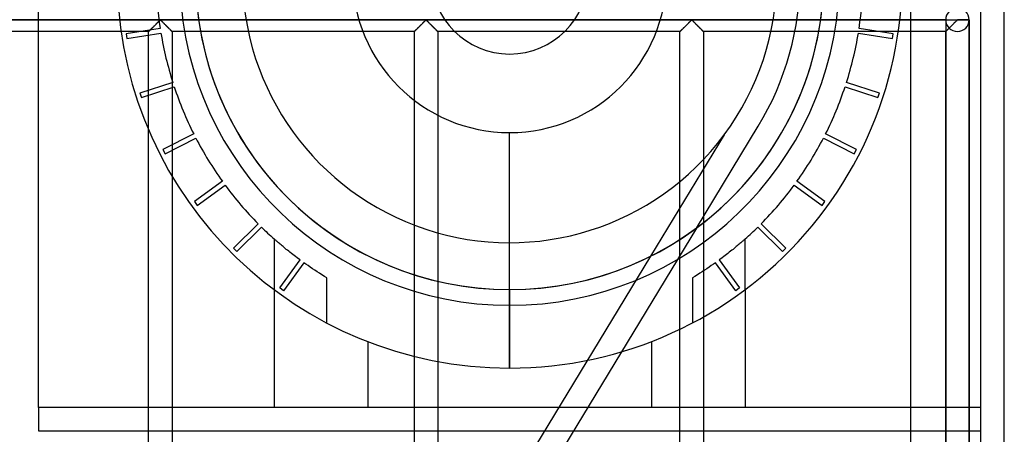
# Model space of a CAD drawing. Header units: millimetres. Extents: x -690 to 690, y -690 to 690.
# Tile 52 of 53: x 480 to 690, y 478 to 567. Entities that reach past the tile are written whole.
import ezdxf

# ---------------------------------------------------------------- set-up
doc = ezdxf.new("R2010")
doc.units = ezdxf.units.MM
doc.layers.add('MAIN-1', color=7, linetype='Continuous')
doc.layers.add('MAIN-2', color=7, linetype='Continuous')

msp = doc.modelspace()

# ---------------------------------------------------------------- linework, layer by layer
at = {"layer": 'MAIN-1'}
for p, q in [((690, -690), (690, 690)), ((670, 670), (670, -670)), ((484, 484), (484, 573.36)), ((501.29, 566.67), (484, 566.67)), ((670, 566.67), (667.71, 566.67)), ((501.61, 564.17), (484, 564.17)), ((670, 564.17), (667.39, 564.17)), ((507.5, 484), (507.5, 543.18)), ((512.5, 533.35), (512.5, 484)), ((534.25, 509.12), (534.25, 484)), ((584.5, 509.12), (584.5, 505.77)), ((634.75, 509.12), (634.75, 484)), ((584.5, 505.77), (584.5, 492.38)), ((554.25, 498.03), (554.25, 484)), ((614.75, 498.03), (614.75, 484)), ((484, 484), (484, 479)), ((670, 484), (484, 484)), ((484, 479), (670, 479))]:
    msp.add_line(p, q, dxfattribs=at)
for radius, start, end in [(83.75, 270, 7.6736), (83.75, 181.8946, 270), (70.35, 182.2556, 270), (67, 182.3685, 270), (70.35, 270, 357.7444), (67, 270, 357.6315)]:
    msp.add_arc((584.5, 576.12), radius, start, end, dxfattribs=at)
at = {"layer": 'MAIN-2'}
for p, q in [((685, -685), (685, 685)), ((-680, 566.67), (680, 566.67)), ((484, 566.67), (357.48, 566.67)), ((667.71, 566.67), (501.29, 566.67)), ((508.16, 564.82), (508.24, 564.91)), ((508.27, 564.93), (508.2, 564.87)), ((508.24, 564.91), (508.33, 565)), ((508.33, 564.99), (508.27, 564.93)), ((508.33, 565), (508.42, 565.09)), ((508.39, 565.06), (508.33, 564.99)), ((508.46, 565.12), (508.39, 565.06)), ((508.42, 565.09), (508.52, 565.18)), ((508.53, 565.19), (508.46, 565.12)), ((508.52, 565.18), (508.61, 565.28)), ((508.59, 565.26), (508.53, 565.19)), ((508.66, 565.33), (508.59, 565.26)), ((508.61, 565.28), (508.71, 565.37)), ((508.73, 565.39), (508.66, 565.33)), ((508.71, 565.37), (508.8, 565.47)), ((508.8, 565.46), (508.73, 565.39)), ((508.8, 565.47), (508.9, 565.56)), ((508.87, 565.53), (508.8, 565.46)), ((508.94, 565.6), (508.87, 565.53)), ((508.9, 565.56), (509, 565.66)), ((509.01, 565.67), (508.94, 565.6)), ((509, 565.66), (509.09, 565.76)), ((509.07, 565.74), (509.01, 565.67)), ((509.14, 565.81), (509.07, 565.74)), ((509.09, 565.76), (509.19, 565.85)), ((509.21, 565.87), (509.14, 565.81)), ((509.19, 565.85), (509.28, 565.94)), ((509.27, 565.94), (509.21, 565.87)), ((509.34, 566), (509.27, 565.94)), ((509.28, 565.94), (509.37, 566.03)), ((509.41, 566.07), (509.34, 566)), ((509.37, 566.03), (509.46, 566.12)), ((509.47, 566.13), (509.41, 566.07)), ((509.46, 566.12), (509.55, 566.21)), ((509.53, 566.19), (509.47, 566.13)), ((509.59, 566.25), (509.53, 566.19)), ((509.55, 566.21), (509.63, 566.29)), ((509.65, 566.31), (509.59, 566.25)), ((509.63, 566.29), (509.71, 566.37)), ((509.71, 566.37), (509.65, 566.31)), ((509.71, 566.37), (509.79, 566.45)), ((509.77, 566.42), (509.71, 566.37)), ((509.82, 566.47), (509.77, 566.42)), ((509.79, 566.45), (509.87, 566.52)), ((509.87, 566.52), (509.82, 566.47)), ((509.87, 566.52), (509.94, 566.58)), ((509.93, 566.57), (509.87, 566.52)), ((510, 566.6), (509.93, 566.57)), ((509.94, 566.58), (510.06, 566.58)), ((510.11, 566.53), (510, 566.6)), ((510.06, 566.58), (510.13, 566.52)), ((510.21, 566.45), (510.11, 566.53)), ((510.13, 566.52), (510.21, 566.45)), ((510.21, 566.45), (510.29, 566.37)), ((510.3, 566.36), (510.21, 566.45)), ((510.29, 566.37), (510.37, 566.29)), ((510.4, 566.26), (510.3, 566.36)), ((510.37, 566.29), (510.45, 566.21)), ((510.51, 566.15), (510.4, 566.26)), ((510.45, 566.21), (510.54, 566.12)), ((510.62, 566.04), (510.51, 566.15)), ((510.54, 566.12), (510.63, 566.03)), ((510.74, 565.93), (510.62, 566.04)), ((510.63, 566.03), (510.72, 565.94)), ((510.72, 565.94), (510.81, 565.85)), ((510.85, 565.81), (510.74, 565.93)), ((510.81, 565.85), (510.91, 565.76)), ((510.97, 565.69), (510.85, 565.81)), ((510.91, 565.76), (511, 565.66)), ((511.09, 565.57), (510.97, 565.69)), ((511, 565.66), (511.1, 565.56)), ((511.21, 565.45), (511.09, 565.57)), ((511.1, 565.56), (511.2, 565.47)), ((511.2, 565.47), (511.29, 565.37)), ((511.33, 565.33), (511.21, 565.45)), ((511.29, 565.37), (511.39, 565.28)), ((511.45, 565.22), (511.33, 565.33)), ((511.39, 565.28), (511.48, 565.18)), ((511.57, 565.1), (511.45, 565.22)), ((511.48, 565.18), (511.58, 565.09)), ((511.68, 564.99), (511.57, 565.1)), ((511.58, 565.09), (511.67, 565)), ((511.67, 565), (511.76, 564.91)), ((511.79, 564.88), (511.68, 564.99)), ((511.76, 564.91), (511.84, 564.82)), ((564.82, 564.82), (564.91, 564.91)), ((564.93, 564.93), (564.87, 564.87)), ((564.91, 564.91), (565, 565)), ((565, 564.99), (564.93, 564.93)), ((565, 565), (565.09, 565.09)), ((565.06, 565.06), (565, 564.99)), ((565.13, 565.12), (565.06, 565.06)), ((565.09, 565.09), (565.18, 565.18)), ((565.19, 565.19), (565.13, 565.12)), ((565.18, 565.18), (565.28, 565.28)), ((565.26, 565.26), (565.19, 565.19)), ((565.33, 565.33), (565.26, 565.26)), ((565.28, 565.28), (565.37, 565.37)), ((565.4, 565.39), (565.33, 565.33)), ((565.37, 565.37), (565.47, 565.47)), ((565.47, 565.46), (565.4, 565.39)), ((565.47, 565.47), (565.57, 565.56)), ((565.53, 565.53), (565.47, 565.46)), ((565.6, 565.6), (565.53, 565.53)), ((565.57, 565.56), (565.66, 565.66)), ((565.67, 565.67), (565.6, 565.6)), ((565.66, 565.66), (565.76, 565.76)), ((565.74, 565.74), (565.67, 565.67)), ((565.81, 565.81), (565.74, 565.74)), ((565.76, 565.76), (565.85, 565.85)), ((565.88, 565.87), (565.81, 565.81)), ((565.85, 565.85), (565.95, 565.94)), ((565.94, 565.94), (565.88, 565.87)), ((566.01, 566), (565.94, 565.94)), ((565.95, 565.94), (566.04, 566.03)), ((566.07, 566.07), (566.01, 566)), ((566.04, 566.03), (566.13, 566.12)), ((566.14, 566.13), (566.07, 566.07)), ((566.13, 566.12), (566.22, 566.21)), ((566.2, 566.19), (566.14, 566.13)), ((566.26, 566.25), (566.2, 566.19)), ((566.22, 566.21), (566.3, 566.29)), ((566.32, 566.31), (566.26, 566.25)), ((566.3, 566.29), (566.38, 566.37)), ((566.38, 566.37), (566.32, 566.31)), ((566.38, 566.37), (566.46, 566.45)), ((566.43, 566.42), (566.38, 566.37)), ((566.49, 566.47), (566.43, 566.42)), ((566.46, 566.45), (566.53, 566.52)), ((566.54, 566.52), (566.49, 566.47)), ((566.53, 566.52), (566.61, 566.58)), ((566.59, 566.57), (566.54, 566.52)), ((566.67, 566.6), (566.59, 566.57)), ((566.61, 566.58), (566.72, 566.58)), ((566.78, 566.53), (566.67, 566.6)), ((566.72, 566.58), (566.8, 566.52)), ((566.87, 566.45), (566.78, 566.53)), ((566.8, 566.52), (566.87, 566.45)), ((566.87, 566.45), (566.95, 566.37)), ((566.97, 566.36), (566.87, 566.45)), ((566.95, 566.37), (567.03, 566.29)), ((567.07, 566.26), (566.97, 566.36)), ((567.03, 566.29), (567.12, 566.21)), ((567.18, 566.15), (567.07, 566.26)), ((567.12, 566.21), (567.2, 566.12)), ((567.29, 566.04), (567.18, 566.15)), ((567.2, 566.12), (567.29, 566.03)), ((567.4, 565.93), (567.29, 566.04)), ((567.29, 566.03), (567.39, 565.94)), ((567.39, 565.94), (567.48, 565.85)), ((567.52, 565.81), (567.4, 565.93)), ((567.48, 565.85), (567.57, 565.76)), ((567.64, 565.69), (567.52, 565.81)), ((567.57, 565.76), (567.67, 565.66)), ((567.76, 565.57), (567.64, 565.69)), ((567.67, 565.66), (567.77, 565.56)), ((567.88, 565.45), (567.76, 565.57)), ((567.77, 565.56), (567.86, 565.47)), ((567.86, 565.47), (567.96, 565.37)), ((568, 565.33), (567.88, 565.45)), ((567.96, 565.37), (568.06, 565.28)), ((568.12, 565.22), (568, 565.33)), ((568.06, 565.28), (568.15, 565.18)), ((568.23, 565.1), (568.12, 565.22)), ((568.15, 565.18), (568.24, 565.09)), ((568.34, 564.99), (568.23, 565.1)), ((568.24, 565.09), (568.33, 565)), ((568.33, 565), (568.42, 564.91)), ((568.45, 564.88), (568.34, 564.99)), ((568.42, 564.91), (568.51, 564.82)), ((621.49, 564.82), (621.58, 564.91)), ((621.6, 564.93), (621.54, 564.87)), ((621.58, 564.91), (621.67, 565)), ((621.66, 564.99), (621.6, 564.93)), ((621.73, 565.06), (621.66, 564.99)), ((621.67, 565), (621.76, 565.09)), ((621.79, 565.12), (621.73, 565.06)), ((621.76, 565.09), (621.85, 565.18)), ((621.86, 565.19), (621.79, 565.12)), ((621.85, 565.18), (621.94, 565.28)), ((621.93, 565.26), (621.86, 565.19)), ((621.99, 565.33), (621.93, 565.26)), ((621.94, 565.28), (622.04, 565.37)), ((622.06, 565.39), (621.99, 565.33)), ((622.04, 565.37), (622.14, 565.47)), ((622.13, 565.46), (622.06, 565.39)), ((622.2, 565.53), (622.13, 565.46)), ((622.14, 565.47), (622.23, 565.56)), ((622.27, 565.6), (622.2, 565.53)), ((622.23, 565.56), (622.33, 565.66)), ((622.34, 565.67), (622.27, 565.6)), ((622.33, 565.66), (622.43, 565.76)), ((622.41, 565.74), (622.34, 565.67)), ((622.47, 565.81), (622.41, 565.74)), ((622.43, 565.76), (622.52, 565.85)), ((622.54, 565.87), (622.47, 565.81)), ((622.52, 565.85), (622.61, 565.94)), ((622.61, 565.94), (622.54, 565.87)), ((622.61, 565.94), (622.71, 566.03)), ((622.67, 566), (622.61, 565.94)), ((622.74, 566.07), (622.67, 566)), ((622.71, 566.03), (622.8, 566.12)), ((622.8, 566.13), (622.74, 566.07)), ((622.8, 566.12), (622.88, 566.21)), ((622.87, 566.19), (622.8, 566.13)), ((622.93, 566.25), (622.87, 566.19)), ((622.88, 566.21), (622.97, 566.29)), ((622.99, 566.31), (622.93, 566.25)), ((622.97, 566.29), (623.05, 566.37)), ((623.04, 566.37), (622.99, 566.31)), ((623.1, 566.42), (623.04, 566.37)), ((623.05, 566.37), (623.13, 566.45)), ((623.15, 566.47), (623.1, 566.42)), ((623.13, 566.45), (623.2, 566.52)), ((623.21, 566.52), (623.15, 566.47)), ((623.2, 566.52), (623.28, 566.58)), ((623.26, 566.57), (623.21, 566.52)), ((623.33, 566.6), (623.26, 566.57)), ((623.28, 566.58), (623.39, 566.58)), ((623.45, 566.53), (623.33, 566.6)), ((623.39, 566.58), (623.47, 566.52)), ((623.54, 566.45), (623.45, 566.53)), ((623.47, 566.52), (623.54, 566.45)), ((623.54, 566.45), (623.62, 566.37)), ((623.64, 566.36), (623.54, 566.45)), ((623.62, 566.37), (623.7, 566.29)), ((623.74, 566.26), (623.64, 566.36)), ((623.7, 566.29), (623.78, 566.21)), ((623.84, 566.15), (623.74, 566.26)), ((623.78, 566.21), (623.87, 566.12)), ((623.96, 566.04), (623.84, 566.15)), ((623.87, 566.12), (623.96, 566.03)), ((624.07, 565.93), (623.96, 566.04)), ((623.96, 566.03), (624.05, 565.94)), ((624.05, 565.94), (624.15, 565.85)), ((624.19, 565.81), (624.07, 565.93)), ((624.15, 565.85), (624.24, 565.76)), ((624.3, 565.69), (624.19, 565.81)), ((624.24, 565.76), (624.34, 565.66)), ((624.42, 565.57), (624.3, 565.69)), ((624.34, 565.66), (624.43, 565.56)), ((624.54, 565.45), (624.42, 565.57)), ((624.43, 565.56), (624.53, 565.47)), ((624.53, 565.47), (624.63, 565.37)), ((624.66, 565.33), (624.54, 565.45)), ((624.63, 565.37), (624.72, 565.28)), ((624.78, 565.22), (624.66, 565.33)), ((624.72, 565.28), (624.82, 565.18)), ((624.9, 565.1), (624.78, 565.22)), ((624.82, 565.18), (624.91, 565.09)), ((625.01, 564.99), (624.9, 565.1)), ((624.91, 565.09), (625, 565)), ((625, 565), (625.09, 564.91)), ((625.12, 564.88), (625.01, 564.99)), ((625.09, 564.91), (625.18, 564.82)), ((677.5, 566.67), (670, 566.67)), ((677.5, 566.67), (677.5, 566.67)), ((677.5, 566.6), (677.5, 340.07)), ((677.5, 566.6), (677.5, 340.07)), ((678.27, 564.93), (678.2, 564.87)), ((678.33, 564.99), (678.27, 564.93)), ((678.39, 565.06), (678.33, 564.99)), ((678.46, 565.12), (678.39, 565.06)), ((678.53, 565.19), (678.46, 565.12)), ((678.59, 565.26), (678.53, 565.19)), ((678.66, 565.33), (678.59, 565.26)), ((678.73, 565.39), (678.66, 565.33)), ((678.8, 565.46), (678.73, 565.39)), ((678.87, 565.53), (678.8, 565.46)), ((678.94, 565.6), (678.87, 565.53)), ((679.01, 565.67), (678.94, 565.6)), ((679.07, 565.74), (679.01, 565.67)), ((679.14, 565.81), (679.07, 565.74)), ((679.21, 565.87), (679.14, 565.81)), ((679.27, 565.94), (679.21, 565.87)), ((679.34, 566), (679.27, 565.94)), ((679.41, 566.07), (679.34, 566)), ((679.47, 566.13), (679.41, 566.07)), ((679.53, 566.19), (679.47, 566.13)), ((679.59, 566.25), (679.53, 566.19)), ((679.65, 566.31), (679.59, 566.25)), ((679.71, 566.37), (679.65, 566.31)), ((679.77, 566.42), (679.71, 566.37)), ((679.82, 566.47), (679.77, 566.42)), ((679.87, 566.52), (679.82, 566.47)), ((679.93, 566.57), (679.87, 566.52)), ((680, 566.6), (679.93, 566.57)), ((680, 566.67), (680, 566.74)), ((680, 566.6), (680, 566.67)), ((682.5, 566.67), (680, 566.67)), ((682.5, 566.6), (680, 566.6)), ((682.5, 566.67), (682.5, 566.67)), ((682.5, 566.6), (682.5, 340.07)), ((682.5, 340.07), (682.5, 566.6)), ((682.5, 340.07), (682.5, 566.6)), ((484, 564.17), (455.83, 564.17)), ((507.5, 564.17), (501.61, 564.17)), ((509.98, 564.83), (502.69, 563.67)), ((502.69, 563.67), (502.85, 562.69)), ((502.69, 563.67), (502.69, 563.67)), ((502.85, 562.69), (510.13, 563.84)), ((507.51, 564.18), (507.5, 564.17)), ((507.5, 564.17), (507.51, 564.17)), ((507.5, 543.18), (507.5, 564.17)), ((507.5, 564.17), (507.5, 564.17)), ((507.52, 564.19), (507.51, 564.18)), ((507.51, 564.17), (507.52, 564.18)), ((507.52, 564.18), (507.54, 564.21)), ((507.54, 564.2), (507.52, 564.19)), ((507.54, 564.21), (507.57, 564.24)), ((507.56, 564.22), (507.54, 564.2)), ((507.58, 564.25), (507.56, 564.22)), ((507.57, 564.24), (507.61, 564.28)), ((507.61, 564.28), (507.58, 564.25)), ((507.61, 564.28), (507.66, 564.32)), ((507.64, 564.31), (507.61, 564.28)), ((507.68, 564.35), (507.64, 564.31)), ((507.66, 564.32), (507.71, 564.38)), ((507.72, 564.39), (507.68, 564.35)), ((507.71, 564.38), (507.77, 564.44)), ((507.76, 564.43), (507.72, 564.39)), ((507.81, 564.48), (507.76, 564.43)), ((507.77, 564.44), (507.84, 564.51)), ((507.86, 564.53), (507.81, 564.48)), ((507.84, 564.51), (507.92, 564.58)), ((507.91, 564.58), (507.86, 564.53)), ((507.97, 564.63), (507.91, 564.58)), ((507.92, 564.58), (507.99, 564.66)), ((508.03, 564.69), (507.97, 564.63)), ((507.99, 564.66), (508.07, 564.74)), ((508.08, 564.75), (508.03, 564.69)), ((508.07, 564.74), (508.16, 564.82)), ((508.14, 564.81), (508.08, 564.75)), ((508.2, 564.87), (508.14, 564.81)), ((509.98, 564.83), (509.98, 564.83)), ((510.13, 563.84), (510.13, 563.84)), ((511.89, 564.77), (511.79, 564.88)), ((511.84, 564.82), (511.93, 564.74)), ((511.99, 564.67), (511.89, 564.77)), ((511.93, 564.74), (512.01, 564.66)), ((512.09, 564.58), (511.99, 564.67)), ((512.01, 564.66), (512.08, 564.58)), ((512.08, 564.58), (512.16, 564.51)), ((512.18, 564.49), (512.09, 564.58)), ((512.16, 564.51), (512.23, 564.44)), ((512.26, 564.41), (512.18, 564.49)), ((512.23, 564.44), (512.29, 564.38)), ((512.33, 564.33), (512.26, 564.41)), ((512.29, 564.38), (512.34, 564.32)), ((512.39, 564.28), (512.33, 564.33)), ((512.34, 564.32), (512.39, 564.28)), ((512.39, 564.28), (512.43, 564.24)), ((512.44, 564.23), (512.39, 564.28)), ((512.43, 564.24), (512.46, 564.21)), ((512.47, 564.19), (512.44, 564.23)), ((512.46, 564.21), (512.48, 564.18)), ((512.49, 564.17), (512.47, 564.19)), ((512.48, 564.18), (512.49, 564.17)), ((512.49, 564.17), (512.5, 564.17)), ((512.5, 564.17), (512.49, 564.17)), ((512.5, 564.17), (512.5, 533.35)), ((564.17, 564.17), (512.5, 564.17)), ((564.17, 564.17), (564.19, 564.18)), ((564.18, 564.18), (564.17, 564.17)), ((564.17, 564.17), (564.17, 564.17)), ((564.17, 361.41), (564.17, 564.17)), ((564.17, 564.17), (564.17, 564.17)), ((564.19, 564.19), (564.18, 564.18)), ((564.19, 564.18), (564.21, 564.21)), ((564.2, 564.2), (564.19, 564.19)), ((564.22, 564.22), (564.2, 564.2)), ((564.21, 564.21), (564.24, 564.24)), ((564.25, 564.25), (564.22, 564.22)), ((564.24, 564.24), (564.28, 564.28)), ((564.28, 564.28), (564.25, 564.25)), ((564.28, 564.28), (564.33, 564.32)), ((564.31, 564.31), (564.28, 564.28)), ((564.35, 564.35), (564.31, 564.31)), ((564.33, 564.32), (564.38, 564.38)), ((564.39, 564.39), (564.35, 564.35)), ((564.38, 564.38), (564.44, 564.44)), ((564.43, 564.43), (564.39, 564.39)), ((564.48, 564.48), (564.43, 564.43)), ((564.44, 564.44), (564.51, 564.51)), ((564.53, 564.53), (564.48, 564.48)), ((564.51, 564.51), (564.58, 564.58)), ((564.58, 564.58), (564.53, 564.53)), ((564.58, 564.58), (564.66, 564.66)), ((564.64, 564.63), (564.58, 564.58)), ((564.69, 564.69), (564.64, 564.63)), ((564.66, 564.66), (564.74, 564.74)), ((564.75, 564.75), (564.69, 564.69)), ((564.74, 564.74), (564.82, 564.82)), ((564.81, 564.81), (564.75, 564.75)), ((564.87, 564.87), (564.81, 564.81)), ((568.56, 564.77), (568.45, 564.88)), ((568.51, 564.82), (568.59, 564.74)), ((568.66, 564.67), (568.56, 564.77)), ((568.59, 564.74), (568.67, 564.66)), ((568.76, 564.58), (568.66, 564.67)), ((568.67, 564.66), (568.75, 564.58)), ((568.75, 564.58), (568.82, 564.51)), ((568.85, 564.49), (568.76, 564.58)), ((568.82, 564.51), (568.89, 564.44)), ((568.93, 564.41), (568.85, 564.49)), ((568.89, 564.44), (568.95, 564.38)), ((569, 564.33), (568.93, 564.41)), ((568.95, 564.38), (569.01, 564.32)), ((569.06, 564.28), (569, 564.33)), ((569.01, 564.32), (569.06, 564.28)), ((569.06, 564.28), (569.09, 564.24)), ((569.1, 564.23), (569.06, 564.28)), ((569.09, 564.24), (569.13, 564.21)), ((569.14, 564.19), (569.1, 564.23)), ((569.13, 564.21), (569.15, 564.18)), ((569.16, 564.17), (569.14, 564.19)), ((569.15, 564.18), (569.16, 564.17)), ((569.16, 564.17), (569.17, 564.17)), ((569.17, 564.17), (569.16, 564.17)), ((569.17, 564.17), (569.17, 353.48)), ((620.83, 564.17), (569.17, 564.17)), ((620.83, 564.17), (620.84, 564.17)), ((620.83, 342.5), (620.83, 564.17)), ((620.84, 564.17), (620.83, 564.17)), ((620.85, 564.19), (620.84, 564.18)), ((620.84, 564.17), (620.85, 564.18)), ((620.84, 564.18), (620.84, 564.17)), ((620.85, 564.18), (620.87, 564.21)), ((620.87, 564.2), (620.85, 564.19)), ((620.87, 564.21), (620.91, 564.24)), ((620.89, 564.22), (620.87, 564.2)), ((620.92, 564.25), (620.89, 564.22)), ((620.91, 564.24), (620.94, 564.28)), ((620.94, 564.28), (620.92, 564.25)), ((620.94, 564.28), (620.99, 564.32)), ((620.98, 564.31), (620.94, 564.28)), ((621.01, 564.35), (620.98, 564.31)), ((620.99, 564.32), (621.05, 564.38)), ((621.05, 564.39), (621.01, 564.35)), ((621.05, 564.38), (621.11, 564.44)), ((621.1, 564.43), (621.05, 564.39)), ((621.14, 564.48), (621.1, 564.43)), ((621.11, 564.44), (621.18, 564.51)), ((621.19, 564.53), (621.14, 564.48)), ((621.18, 564.51), (621.25, 564.58)), ((621.25, 564.58), (621.19, 564.53)), ((621.25, 564.58), (621.33, 564.66)), ((621.3, 564.63), (621.25, 564.58)), ((621.36, 564.69), (621.3, 564.63)), ((621.33, 564.66), (621.41, 564.74)), ((621.42, 564.75), (621.36, 564.69)), ((621.41, 564.74), (621.49, 564.82)), ((621.48, 564.81), (621.42, 564.75)), ((621.54, 564.87), (621.48, 564.81)), ((625.23, 564.77), (625.12, 564.88)), ((625.18, 564.82), (625.26, 564.74)), ((625.33, 564.67), (625.23, 564.77)), ((625.26, 564.74), (625.34, 564.66)), ((625.42, 564.58), (625.33, 564.67)), ((625.34, 564.66), (625.42, 564.58)), ((625.42, 564.58), (625.49, 564.51)), ((625.51, 564.49), (625.42, 564.58)), ((625.49, 564.51), (625.56, 564.44)), ((625.59, 564.41), (625.51, 564.49)), ((625.56, 564.44), (625.62, 564.38)), ((625.66, 564.33), (625.59, 564.41)), ((625.62, 564.38), (625.67, 564.32)), ((625.72, 564.28), (625.66, 564.33)), ((625.67, 564.32), (625.72, 564.28)), ((625.72, 564.28), (625.76, 564.24)), ((625.77, 564.23), (625.72, 564.28)), ((625.76, 564.24), (625.79, 564.21)), ((625.8, 564.19), (625.77, 564.23)), ((625.79, 564.21), (625.81, 564.18)), ((625.83, 564.17), (625.8, 564.19)), ((625.81, 564.18), (625.83, 564.17)), ((625.83, 564.17), (625.83, 342.5)), ((625.83, 564.17), (625.83, 564.17)), ((625.83, 564.17), (625.83, 564.17)), ((667.39, 564.17), (625.83, 564.17)), ((658.87, 563.84), (666.15, 562.69)), ((658.87, 563.84), (658.87, 563.84)), ((666.31, 563.67), (659.02, 564.83)), ((659.02, 564.83), (659.02, 564.83)), ((666.15, 562.69), (666.31, 563.67)), ((666.31, 563.67), (666.31, 563.67)), ((677.5, 564.17), (670, 564.17)), ((677.5, 564.17), (677.51, 564.18)), ((677.51, 564.18), (677.5, 564.17)), ((677.5, 564.17), (677.5, 564.17)), ((677.5, 342.5), (677.5, 564.17)), ((677.5, 564.17), (677.5, 564.17)), ((677.51, 564.18), (677.52, 564.19)), ((677.52, 564.19), (677.51, 564.18)), ((677.52, 564.19), (677.54, 564.2)), ((677.54, 564.2), (677.52, 564.19)), ((677.54, 564.2), (677.56, 564.23)), ((677.56, 564.22), (677.54, 564.2)), ((677.56, 564.23), (677.59, 564.25)), ((677.58, 564.25), (677.56, 564.22)), ((677.61, 564.28), (677.58, 564.25)), ((677.59, 564.25), (677.62, 564.28)), ((677.64, 564.31), (677.61, 564.28)), ((677.62, 564.28), (677.65, 564.32)), ((677.68, 564.35), (677.64, 564.31)), ((677.65, 564.32), (677.69, 564.35)), ((677.72, 564.39), (677.68, 564.35)), ((677.69, 564.35), (677.73, 564.4)), ((677.76, 564.43), (677.72, 564.39)), ((677.73, 564.4), (677.78, 564.44)), ((677.81, 564.48), (677.76, 564.43)), ((677.78, 564.44), (677.83, 564.49)), ((677.86, 564.53), (677.81, 564.48)), ((677.83, 564.49), (677.88, 564.54)), ((677.91, 564.58), (677.86, 564.53)), ((677.88, 564.54), (677.93, 564.6)), ((677.97, 564.63), (677.91, 564.58)), ((677.93, 564.6), (677.99, 564.65)), ((678.03, 564.69), (677.97, 564.63)), ((677.99, 564.65), (678.05, 564.71)), ((678.08, 564.75), (678.03, 564.69)), ((678.05, 564.71), (678.11, 564.77)), ((678.14, 564.81), (678.08, 564.75)), ((678.11, 564.77), (678.17, 564.84)), ((678.2, 564.87), (678.14, 564.81)), ((678.17, 564.84), (678.23, 564.9)), ((502.85, 562.69), (502.85, 562.69)), ((666.15, 562.69), (666.15, 562.69)), ((512.66, 553.31), (505.65, 551.03)), ((505.95, 550.08), (512.97, 552.36)), ((512.66, 553.31), (512.66, 553.31)), ((512.97, 552.36), (512.97, 552.36)), ((656.03, 552.36), (663.05, 550.08)), ((656.03, 552.36), (656.03, 552.36)), ((663.35, 551.03), (656.34, 553.31)), ((656.34, 553.31), (656.34, 553.31)), ((505.65, 551.03), (505.95, 550.08)), ((505.65, 551.03), (505.65, 551.03)), ((663.05, 550.08), (663.35, 551.03)), ((663.35, 551.03), (663.35, 551.03)), ((505.95, 550.08), (505.95, 550.08)), ((663.05, 550.08), (663.05, 550.08)), ((624.34, 522.26), (637.51, 543.97)), ((637.51, 543.97), (637.51, 543.97)), ((517.11, 542.35), (510.54, 539)), ((517.11, 542.35), (517.11, 542.35)), ((584.5, 492.38), (584.5, 542.62)), ((630.26, 542.14), (614.55, 516.24)), ((630.26, 542.14), (630.26, 542.14)), ((658.46, 539), (651.89, 542.35)), ((651.89, 542.35), (651.89, 542.35)), ((511, 538.11), (517.57, 541.46)), ((517.57, 541.46), (517.57, 541.46)), ((651.43, 541.46), (658, 538.11)), ((651.43, 541.46), (651.43, 541.46)), ((510.54, 539), (511, 538.11)), ((510.54, 539), (510.54, 539)), ((511, 538.11), (511, 538.11)), ((658, 538.11), (658.46, 539)), ((658, 538.11), (658, 538.11)), ((658.46, 539), (658.46, 539)), ((523.23, 532.23), (517.26, 527.89)), ((517.85, 527.08), (523.82, 531.42)), ((523.23, 532.23), (523.23, 532.23)), ((523.82, 531.42), (523.82, 531.42)), ((645.18, 531.42), (651.15, 527.08)), ((645.18, 531.42), (645.18, 531.42)), ((651.74, 527.89), (645.77, 532.23)), ((645.77, 532.23), (645.77, 532.23)), ((517.26, 527.89), (517.85, 527.08)), ((517.26, 527.89), (517.26, 527.89)), ((651.15, 527.08), (651.74, 527.89)), ((651.74, 527.89), (651.74, 527.89)), ((517.85, 527.08), (517.85, 527.08)), ((651.15, 527.08), (651.15, 527.08)), ((530.85, 523.18), (525.63, 517.97)), ((530.85, 523.18), (530.85, 523.18)), ((643.37, 517.97), (638.15, 523.18)), ((638.15, 523.18), (638.15, 523.18)), ((624.34, 522.26), (365.94, 96.21)), ((526.34, 517.26), (531.56, 522.47)), ((531.56, 522.47), (531.56, 522.47)), ((624.34, 522.26), (624.34, 522.26)), ((637.44, 522.47), (642.66, 517.26)), ((637.44, 522.47), (637.44, 522.47)), ((534.26, 519.94), (534.25, 519.94)), ((534.25, 519.94), (534.25, 509.12)), ((534.25, 519.94), (534.25, 519.94)), ((534.28, 519.92), (534.26, 519.94)), ((534.31, 519.89), (534.28, 519.92)), ((534.36, 519.85), (534.31, 519.89)), ((534.42, 519.79), (534.36, 519.85)), ((534.49, 519.73), (534.42, 519.79)), ((534.58, 519.65), (534.49, 519.73)), ((534.68, 519.56), (534.58, 519.65)), ((534.8, 519.46), (534.68, 519.56)), ((534.92, 519.35), (534.8, 519.46)), ((535.07, 519.23), (534.92, 519.35)), ((535.22, 519.09), (535.07, 519.23)), ((535.38, 518.95), (535.22, 519.09)), ((535.56, 518.8), (535.38, 518.95)), ((535.75, 518.64), (535.56, 518.8)), ((633.44, 518.8), (633.25, 518.64)), ((633.62, 518.95), (633.44, 518.8)), ((633.78, 519.09), (633.62, 518.95)), ((633.93, 519.23), (633.78, 519.09)), ((634.08, 519.35), (633.93, 519.23)), ((634.2, 519.46), (634.08, 519.35)), ((634.32, 519.56), (634.2, 519.46)), ((634.42, 519.65), (634.32, 519.56)), ((634.51, 519.73), (634.42, 519.65)), ((634.58, 519.79), (634.51, 519.73)), ((634.64, 519.85), (634.58, 519.79)), ((634.69, 519.89), (634.64, 519.85)), ((634.72, 519.92), (634.69, 519.89)), ((634.74, 519.94), (634.72, 519.92)), ((634.75, 519.94), (634.74, 519.94)), ((634.75, 519.94), (634.75, 519.94)), ((634.75, 509.12), (634.75, 519.94)), ((525.63, 517.97), (526.34, 517.26)), ((525.63, 517.97), (525.63, 517.97)), ((526.34, 517.26), (526.34, 517.26)), ((535.95, 518.47), (535.75, 518.64)), ((536.16, 518.29), (535.95, 518.47)), ((536.39, 518.1), (536.16, 518.29)), ((536.62, 517.91), (536.39, 518.1)), ((536.86, 517.71), (536.62, 517.91)), ((537.12, 517.51), (536.86, 517.71)), ((537.38, 517.29), (537.12, 517.51)), ((537.65, 517.08), (537.38, 517.29)), ((537.94, 516.85), (537.65, 517.08)), ((538.23, 516.63), (537.94, 516.85)), ((538.53, 516.39), (538.23, 516.63)), ((630.77, 516.63), (630.47, 516.39)), ((631.06, 516.85), (630.77, 516.63)), ((631.35, 517.08), (631.06, 516.85)), ((631.62, 517.29), (631.35, 517.08)), ((631.88, 517.51), (631.62, 517.29)), ((632.14, 517.71), (631.88, 517.51)), ((632.38, 517.91), (632.14, 517.71)), ((632.61, 518.1), (632.38, 517.91)), ((632.84, 518.29), (632.61, 518.1)), ((633.05, 518.47), (632.84, 518.29)), ((633.25, 518.64), (633.05, 518.47)), ((642.66, 517.26), (643.37, 517.97)), ((642.66, 517.26), (642.66, 517.26)), ((643.37, 517.97), (643.37, 517.97)), ((614.55, 516.24), (300.89, -0.93)), ((535.46, 509.47), (539.79, 515.44)), ((540.6, 514.85), (536.27, 508.88)), ((538.83, 516.16), (538.53, 516.39)), ((539.15, 515.92), (538.83, 516.16)), ((539.47, 515.68), (539.15, 515.92)), ((539.79, 515.44), (539.47, 515.68)), ((539.79, 515.44), (539.79, 515.44)), ((541.04, 514.54), (540.6, 514.85)), ((540.6, 514.85), (540.6, 514.85)), ((541.49, 514.23), (541.04, 514.54)), ((614.55, 516.24), (614.55, 516.24)), ((627.96, 514.54), (627.51, 514.23)), ((628.4, 514.85), (627.96, 514.54)), ((632.73, 508.88), (628.4, 514.85)), ((628.4, 514.85), (628.4, 514.85)), ((629.53, 515.68), (629.21, 515.44)), ((629.21, 515.44), (633.54, 509.47)), ((629.21, 515.44), (629.21, 515.44)), ((629.85, 515.92), (629.53, 515.68)), ((630.17, 516.16), (629.85, 515.92)), ((630.47, 516.39), (630.17, 516.16)), ((541.96, 513.9), (541.49, 514.23)), ((542.43, 513.58), (541.96, 513.9)), ((542.92, 513.25), (542.43, 513.58)), ((543.42, 512.93), (542.92, 513.25)), ((543.94, 512.6), (543.42, 512.93)), ((544.46, 512.26), (543.94, 512.6)), ((625.06, 512.6), (624.54, 512.26)), ((625.58, 512.93), (625.06, 512.6)), ((626.08, 513.25), (625.58, 512.93)), ((626.57, 513.58), (626.08, 513.25)), ((627.04, 513.9), (626.57, 513.58)), ((627.51, 514.23), (627.04, 513.9)), ((544.99, 511.93), (544.46, 512.26)), ((545.53, 511.6), (544.99, 511.93)), ((545.53, 501.99), (545.53, 511.6)), ((624.01, 511.93), (623.47, 511.6)), ((623.47, 511.6), (623.47, 501.99)), ((624.54, 512.26), (624.01, 511.93)), ((534.25, 509.12), (534.25, 509.12)), ((536.27, 508.88), (535.46, 509.47)), ((535.46, 509.47), (535.46, 509.47)), ((536.27, 508.88), (536.27, 508.88)), ((633.54, 509.47), (632.73, 508.88)), ((632.73, 508.88), (632.73, 508.88)), ((633.54, 509.47), (633.54, 509.47)), ((634.75, 509.12), (634.75, 509.12)), ((554.25, 498.03), (554.25, 484)), ((614.75, 498.03), (614.75, 484)), ((584.5, 492.38), (584.5, 492.38)), ((584.5, 492.38), (584.5, 492.38)), ((484, 484), (484, 484)), ((484, 484), (484, 484)), ((484, 484), (484, 484)), ((507.5, 342.5), (507.5, 484)), ((512.5, 484), (512.5, 342.5)), ((534.25, 484), (534.25, 484)), ((634.75, 484), (634.75, 484)), ((685, 484), (670, 484)), ((685, 484), (685, 484)), ((484, 479), (484, 479)), ((484, 479), (484, 479)), ((670, 479), (685, 479)), ((685, 479), (685, 479)), ((685, 479), (685, 479))]:
    msp.add_line(p, q, dxfattribs=at)
for centre, radius, start, end in [((584.5, 576.12), 33.5, 90, 270), ((584.5, 576.12), 33.5, 270, 90), ((584.5, 576.12), 75.38, 180.3801, 188.6199), ((584.5, 576.12), 67, 180, 0), ((584.5, 576.12), 57, 180, 323.3949), ((584.5, 576.12), 16.75, 180, 0), ((584.5, 576.12), 57, 323.3949, 0), ((584.5, 576.12), 62, 328.7631, 0), ((584.5, 576.12), 75.38, 351.3801, 359.6199), ((680, 566.67), 2.5, 0, 180), ((680, 566.67), 2.5, 180, 0), ((584.5, 576.12), 75.38, 189.3801, 197.6199), ((584.5, 576.12), 75.38, 342.3801, 350.6199), ((584.5, 576.12), 75.38, 198.3801, 206.6199), ((584.5, 576.12), 75.38, 333.3801, 341.6199), ((584.5, 576.12), 75.38, 207.3801, 215.6199), ((584.5, 576.12), 75.38, 324.3801, 332.62), ((584.5, 576.12), 75.38, 216.38, 224.6199), ((584.5, 576.12), 75.38, 315.3801, 323.6199), ((584.5, 576.12), 75.38, 225.3801, 228.1897), ((584.5, 576.12), 75.38, 311.8103, 314.6199)]:
    msp.add_arc(centre, radius, start, end, dxfattribs=at)

doc.saveas('drawing.dxf')
